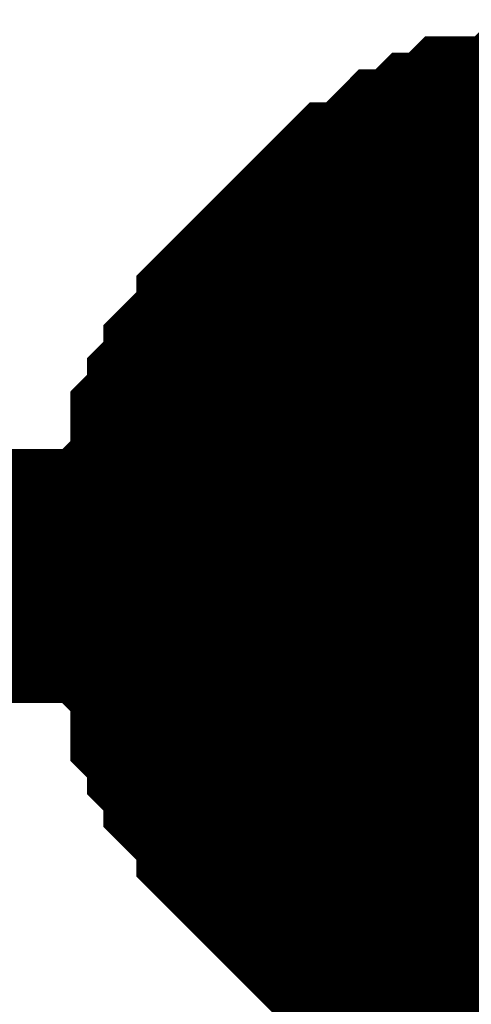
# Model space of a CAD drawing. Header units: inches. Extents: x 0 to 292, y 0 to 193.
# Tile 218 of 256: x 184.204 to 184.737, y 155.95 to 157.112. Entities that reach past the tile are written whole.
import ezdxf

# ---------------------------------------------------------------- set-up
doc = ezdxf.new("R2010")
doc.units = ezdxf.units.IN
doc.layers.add('Sheet', color=255, linetype='Continuous')

msp = doc.modelspace()

# ---------------------------------------------------------------- linework, layer by layer
at = {"layer": 'Sheet'}
for points in [[(184.394, 156.4552, 0.2997, 0.2997, 0), (184.394, 156.4747, 0.2997, 0.2997, 0), (184.394, 156.5137, 0.2997, 0.2997, 0), (184.394, 156.5331, 0.2997, 0.2997, 0), (184.4135, 156.5526, 0.2997, 0.2997, 0), (184.4135, 156.5721, 0.2997, 0.2997, 0), (184.4135, 156.6111, 0.2997, 0.2997, 0), (184.4329, 156.6306, 0.2997, 0.2997, 0), (184.4329, 156.6501, 0.2997, 0.2997, 0), (184.4524, 156.6696, 0.2997, 0.2997, 0), (184.4524, 156.6891, 0.2997, 0.2997, 0), (184.4719, 156.7086, 0.2997, 0.2997, 0), (184.4914, 156.7281, 0.2997, 0.2997, 0), (184.4914, 156.7475, 0.2997, 0.2997, 0), (184.5109, 156.767, 0.2997, 0.2997, 0), (184.5304, 156.7865, 0.2997, 0.2997, 0), (184.5498, 156.806, 0.2997, 0.2997, 0), (184.5693, 156.8255, 0.2997, 0.2997, 0), (184.5888, 156.845, 0.2997, 0.2997, 0), (184.6083, 156.8645, 0.2997, 0.2997, 0), (184.6278, 156.8645, 0.2997, 0.2997, 0), (184.6473, 156.884, 0.2997, 0.2997, 0), (184.6667, 156.9035, 0.2997, 0.2997, 0), (184.6862, 156.9035, 0.2997, 0.2997, 0), (184.7057, 156.923, 0.2997, 0.2997, 0), (184.7252, 156.923, 0.2997, 0.2997, 0), (184.7447, 156.9425, 0.2997, 0.2997, 0), (184.7836, 156.9425, 0.2997, 0.2997, 0), (184.8031, 156.9425, 0.2997, 0.2997, 0), (184.8226, 156.9619, 0.2997, 0.2997, 0), (184.8421, 156.9619, 0.2997, 0.2997, 0), (184.8811, 156.9619, 0.2997, 0.2997, 0), (184.9005, 156.9619, 0.2997, 0.2997, 0)], [(184.394, 156.4552, 0.2997, 0.2997, 0), (184.394, 156.4747, 0.2997, 0.2997, 0), (184.394, 156.5137, 0.2997, 0.2997, 0), (184.394, 156.5331, 0.2997, 0.2997, 0), (184.4135, 156.5526, 0.2997, 0.2997, 0), (184.4135, 156.5721, 0.2997, 0.2997, 0), (184.4135, 156.6111, 0.2997, 0.2997, 0), (184.4329, 156.6306, 0.2997, 0.2997, 0), (184.4329, 156.6501, 0.2997, 0.2997, 0), (184.4524, 156.6696, 0.2997, 0.2997, 0), (184.4524, 156.6891, 0.2997, 0.2997, 0), (184.4719, 156.7086, 0.2997, 0.2997, 0), (184.4914, 156.7281, 0.2997, 0.2997, 0), (184.4914, 156.7475, 0.2997, 0.2997, 0), (184.5109, 156.767, 0.2997, 0.2997, 0), (184.5304, 156.7865, 0.2997, 0.2997, 0), (184.5498, 156.806, 0.2997, 0.2997, 0), (184.5693, 156.8255, 0.2997, 0.2997, 0), (184.5888, 156.845, 0.2997, 0.2997, 0), (184.6083, 156.8645, 0.2997, 0.2997, 0), (184.6278, 156.8645, 0.2997, 0.2997, 0), (184.6473, 156.884, 0.2997, 0.2997, 0), (184.6667, 156.9035, 0.2997, 0.2997, 0), (184.6862, 156.9035, 0.2997, 0.2997, 0), (184.7057, 156.923, 0.2997, 0.2997, 0), (184.7252, 156.923, 0.2997, 0.2997, 0), (184.7447, 156.9425, 0.2997, 0.2997, 0), (184.7836, 156.9425, 0.2997, 0.2997, 0), (184.8031, 156.9425, 0.2997, 0.2997, 0), (184.8226, 156.9619, 0.2997, 0.2997, 0), (184.8421, 156.9619, 0.2997, 0.2997, 0), (184.8811, 156.9619, 0.2997, 0.2997, 0), (184.9005, 156.9619, 0.2997, 0.2997, 0)], [(184.394, 156.4552, 0.2997, 0.2997, 0), (184.394, 156.4747, 0.2997, 0.2997, 0), (184.394, 156.5137, 0.2997, 0.2997, 0), (184.394, 156.5331, 0.2997, 0.2997, 0), (184.4135, 156.5526, 0.2997, 0.2997, 0), (184.4135, 156.5721, 0.2997, 0.2997, 0), (184.4135, 156.6111, 0.2997, 0.2997, 0), (184.4329, 156.6306, 0.2997, 0.2997, 0), (184.4329, 156.6501, 0.2997, 0.2997, 0), (184.4524, 156.6696, 0.2997, 0.2997, 0), (184.4524, 156.6891, 0.2997, 0.2997, 0), (184.4719, 156.7086, 0.2997, 0.2997, 0), (184.4914, 156.7281, 0.2997, 0.2997, 0), (184.4914, 156.7475, 0.2997, 0.2997, 0), (184.5109, 156.767, 0.2997, 0.2997, 0), (184.5304, 156.7865, 0.2997, 0.2997, 0), (184.5498, 156.806, 0.2997, 0.2997, 0), (184.5693, 156.8255, 0.2997, 0.2997, 0), (184.5888, 156.845, 0.2997, 0.2997, 0), (184.6083, 156.8645, 0.2997, 0.2997, 0), (184.6278, 156.8645, 0.2997, 0.2997, 0), (184.6473, 156.884, 0.2997, 0.2997, 0), (184.6667, 156.9035, 0.2997, 0.2997, 0), (184.6862, 156.9035, 0.2997, 0.2997, 0), (184.7057, 156.923, 0.2997, 0.2997, 0), (184.7252, 156.923, 0.2997, 0.2997, 0), (184.7447, 156.9425, 0.2997, 0.2997, 0), (184.7836, 156.9425, 0.2997, 0.2997, 0), (184.8031, 156.9425, 0.2997, 0.2997, 0), (184.8226, 156.9619, 0.2997, 0.2997, 0), (184.8421, 156.9619, 0.2997, 0.2997, 0), (184.8811, 156.9619, 0.2997, 0.2997, 0), (184.9005, 156.9619, 0.2997, 0.2997, 0)], [(184.394, 156.4552, 0.2997, 0.2997, 0), (184.394, 156.4747, 0.2997, 0.2997, 0), (184.394, 156.5137, 0.2997, 0.2997, 0), (184.394, 156.5331, 0.2997, 0.2997, 0), (184.4135, 156.5526, 0.2997, 0.2997, 0), (184.4135, 156.5721, 0.2997, 0.2997, 0), (184.4135, 156.6111, 0.2997, 0.2997, 0), (184.4329, 156.6306, 0.2997, 0.2997, 0), (184.4329, 156.6501, 0.2997, 0.2997, 0), (184.4524, 156.6696, 0.2997, 0.2997, 0), (184.4524, 156.6891, 0.2997, 0.2997, 0), (184.4719, 156.7086, 0.2997, 0.2997, 0), (184.4914, 156.7281, 0.2997, 0.2997, 0), (184.4914, 156.7475, 0.2997, 0.2997, 0), (184.5109, 156.767, 0.2997, 0.2997, 0), (184.5304, 156.7865, 0.2997, 0.2997, 0), (184.5498, 156.806, 0.2997, 0.2997, 0), (184.5693, 156.8255, 0.2997, 0.2997, 0), (184.5888, 156.845, 0.2997, 0.2997, 0), (184.6083, 156.8645, 0.2997, 0.2997, 0), (184.6278, 156.8645, 0.2997, 0.2997, 0), (184.6473, 156.884, 0.2997, 0.2997, 0), (184.6667, 156.9035, 0.2997, 0.2997, 0), (184.6862, 156.9035, 0.2997, 0.2997, 0), (184.7057, 156.923, 0.2997, 0.2997, 0), (184.7252, 156.923, 0.2997, 0.2997, 0), (184.7447, 156.9425, 0.2997, 0.2997, 0), (184.7836, 156.9425, 0.2997, 0.2997, 0), (184.8031, 156.9425, 0.2997, 0.2997, 0), (184.8226, 156.9619, 0.2997, 0.2997, 0), (184.8421, 156.9619, 0.2997, 0.2997, 0), (184.8811, 156.9619, 0.2997, 0.2997, 0), (184.9005, 156.9619, 0.2997, 0.2997, 0)], [(184.394, 156.4552, 0.2997, 0.2997, 0), (184.394, 156.4747, 0.2997, 0.2997, 0), (184.394, 156.5137, 0.2997, 0.2997, 0), (184.394, 156.5331, 0.2997, 0.2997, 0), (184.4135, 156.5526, 0.2997, 0.2997, 0), (184.4135, 156.5721, 0.2997, 0.2997, 0), (184.4135, 156.6111, 0.2997, 0.2997, 0), (184.4329, 156.6306, 0.2997, 0.2997, 0), (184.4329, 156.6501, 0.2997, 0.2997, 0), (184.4524, 156.6696, 0.2997, 0.2997, 0), (184.4524, 156.6891, 0.2997, 0.2997, 0), (184.4719, 156.7086, 0.2997, 0.2997, 0), (184.4914, 156.7281, 0.2997, 0.2997, 0), (184.4914, 156.7475, 0.2997, 0.2997, 0), (184.5109, 156.767, 0.2997, 0.2997, 0), (184.5304, 156.7865, 0.2997, 0.2997, 0), (184.5498, 156.806, 0.2997, 0.2997, 0), (184.5693, 156.8255, 0.2997, 0.2997, 0), (184.5888, 156.845, 0.2997, 0.2997, 0), (184.6083, 156.8645, 0.2997, 0.2997, 0), (184.6278, 156.8645, 0.2997, 0.2997, 0), (184.6473, 156.884, 0.2997, 0.2997, 0), (184.6667, 156.9035, 0.2997, 0.2997, 0), (184.6862, 156.9035, 0.2997, 0.2997, 0), (184.7057, 156.923, 0.2997, 0.2997, 0), (184.7252, 156.923, 0.2997, 0.2997, 0), (184.7447, 156.9425, 0.2997, 0.2997, 0), (184.7836, 156.9425, 0.2997, 0.2997, 0), (184.8031, 156.9425, 0.2997, 0.2997, 0), (184.8226, 156.9619, 0.2997, 0.2997, 0), (184.8421, 156.9619, 0.2997, 0.2997, 0), (184.8811, 156.9619, 0.2997, 0.2997, 0), (184.9005, 156.9619, 0.2997, 0.2997, 0)], [(184.394, 156.4552, 0.2997, 0.2997, 0), (184.394, 156.4747, 0.2997, 0.2997, 0), (184.394, 156.5137, 0.2997, 0.2997, 0), (184.394, 156.5331, 0.2997, 0.2997, 0), (184.4135, 156.5526, 0.2997, 0.2997, 0), (184.4135, 156.5721, 0.2997, 0.2997, 0), (184.4135, 156.6111, 0.2997, 0.2997, 0), (184.4329, 156.6306, 0.2997, 0.2997, 0), (184.4329, 156.6501, 0.2997, 0.2997, 0), (184.4524, 156.6696, 0.2997, 0.2997, 0), (184.4524, 156.6891, 0.2997, 0.2997, 0), (184.4719, 156.7086, 0.2997, 0.2997, 0), (184.4914, 156.7281, 0.2997, 0.2997, 0), (184.4914, 156.7475, 0.2997, 0.2997, 0), (184.5109, 156.767, 0.2997, 0.2997, 0), (184.5304, 156.7865, 0.2997, 0.2997, 0), (184.5498, 156.806, 0.2997, 0.2997, 0), (184.5693, 156.8255, 0.2997, 0.2997, 0), (184.5888, 156.845, 0.2997, 0.2997, 0), (184.6083, 156.8645, 0.2997, 0.2997, 0), (184.6278, 156.8645, 0.2997, 0.2997, 0), (184.6473, 156.884, 0.2997, 0.2997, 0), (184.6667, 156.9035, 0.2997, 0.2997, 0), (184.6862, 156.9035, 0.2997, 0.2997, 0), (184.7057, 156.923, 0.2997, 0.2997, 0), (184.7252, 156.923, 0.2997, 0.2997, 0), (184.7447, 156.9425, 0.2997, 0.2997, 0), (184.7836, 156.9425, 0.2997, 0.2997, 0), (184.8031, 156.9425, 0.2997, 0.2997, 0), (184.8226, 156.9619, 0.2997, 0.2997, 0), (184.8421, 156.9619, 0.2997, 0.2997, 0), (184.8811, 156.9619, 0.2997, 0.2997, 0), (184.9005, 156.9619, 0.2997, 0.2997, 0)], [(184.394, 156.4552, 0.0991, 0.0991, 0), (184.394, 156.4747, 0.0991, 0.0991, 0), (184.394, 156.5137, 0.0991, 0.0991, 0), (184.394, 156.5331, 0.0991, 0.0991, 0), (184.4135, 156.5526, 0.0991, 0.0991, 0), (184.4135, 156.5721, 0.0991, 0.0991, 0), (184.4135, 156.6111, 0.0991, 0.0991, 0), (184.4329, 156.6306, 0.0991, 0.0991, 0), (184.4329, 156.6501, 0.0991, 0.0991, 0), (184.4524, 156.6696, 0.0991, 0.0991, 0), (184.4524, 156.6891, 0.0991, 0.0991, 0), (184.4719, 156.7086, 0.0991, 0.0991, 0), (184.4914, 156.7281, 0.0991, 0.0991, 0), (184.4914, 156.7475, 0.0991, 0.0991, 0), (184.5109, 156.767, 0.0991, 0.0991, 0), (184.5304, 156.7865, 0.0991, 0.0991, 0), (184.5498, 156.806, 0.0991, 0.0991, 0), (184.5693, 156.8255, 0.0991, 0.0991, 0), (184.5888, 156.845, 0.0991, 0.0991, 0), (184.6083, 156.8645, 0.0991, 0.0991, 0), (184.6278, 156.8645, 0.0991, 0.0991, 0), (184.6473, 156.884, 0.0991, 0.0991, 0), (184.6667, 156.9035, 0.0991, 0.0991, 0), (184.6862, 156.9035, 0.0991, 0.0991, 0), (184.7057, 156.923, 0.0991, 0.0991, 0), (184.7252, 156.923, 0.0991, 0.0991, 0), (184.7447, 156.9425, 0.0991, 0.0991, 0), (184.7836, 156.9425, 0.0991, 0.0991, 0), (184.8031, 156.9425, 0.0991, 0.0991, 0)], [(184.394, 156.4552, 0.0991, 0.0991, 0), (184.394, 156.4747, 0.0991, 0.0991, 0), (184.394, 156.5137, 0.0991, 0.0991, 0), (184.394, 156.5331, 0.0991, 0.0991, 0), (184.4135, 156.5526, 0.0991, 0.0991, 0), (184.4135, 156.5721, 0.0991, 0.0991, 0), (184.4135, 156.6111, 0.0991, 0.0991, 0), (184.4329, 156.6306, 0.0991, 0.0991, 0), (184.4329, 156.6501, 0.0991, 0.0991, 0), (184.4524, 156.6696, 0.0991, 0.0991, 0), (184.4524, 156.6891, 0.0991, 0.0991, 0), (184.4719, 156.7086, 0.0991, 0.0991, 0), (184.4914, 156.7281, 0.0991, 0.0991, 0), (184.4914, 156.7475, 0.0991, 0.0991, 0), (184.5109, 156.767, 0.0991, 0.0991, 0), (184.5304, 156.7865, 0.0991, 0.0991, 0), (184.5498, 156.806, 0.0991, 0.0991, 0), (184.5693, 156.8255, 0.0991, 0.0991, 0), (184.5888, 156.845, 0.0991, 0.0991, 0), (184.6083, 156.8645, 0.0991, 0.0991, 0), (184.6278, 156.8645, 0.0991, 0.0991, 0), (184.6473, 156.884, 0.0991, 0.0991, 0), (184.6667, 156.9035, 0.0991, 0.0991, 0), (184.6862, 156.9035, 0.0991, 0.0991, 0), (184.7057, 156.923, 0.0991, 0.0991, 0), (184.7252, 156.923, 0.0991, 0.0991, 0), (184.7447, 156.9425, 0.0991, 0.0991, 0), (184.7836, 156.9425, 0.0991, 0.0991, 0), (184.8031, 156.9425, 0.0991, 0.0991, 0)], [(184.394, 156.4552, 0.0991, 0.0991, 0), (184.394, 156.4747, 0.0991, 0.0991, 0), (184.394, 156.5137, 0.0991, 0.0991, 0), (184.394, 156.5331, 0.0991, 0.0991, 0), (184.4135, 156.5526, 0.0991, 0.0991, 0), (184.4135, 156.5721, 0.0991, 0.0991, 0), (184.4135, 156.6111, 0.0991, 0.0991, 0), (184.4329, 156.6306, 0.0991, 0.0991, 0), (184.4329, 156.6501, 0.0991, 0.0991, 0), (184.4524, 156.6696, 0.0991, 0.0991, 0), (184.4524, 156.6891, 0.0991, 0.0991, 0), (184.4719, 156.7086, 0.0991, 0.0991, 0), (184.4914, 156.7281, 0.0991, 0.0991, 0), (184.4914, 156.7475, 0.0991, 0.0991, 0), (184.5109, 156.767, 0.0991, 0.0991, 0), (184.5304, 156.7865, 0.0991, 0.0991, 0), (184.5498, 156.806, 0.0991, 0.0991, 0), (184.5693, 156.8255, 0.0991, 0.0991, 0), (184.5888, 156.845, 0.0991, 0.0991, 0), (184.6083, 156.8645, 0.0991, 0.0991, 0), (184.6278, 156.8645, 0.0991, 0.0991, 0), (184.6473, 156.884, 0.0991, 0.0991, 0), (184.6667, 156.9035, 0.0991, 0.0991, 0), (184.6862, 156.9035, 0.0991, 0.0991, 0), (184.7057, 156.923, 0.0991, 0.0991, 0), (184.7252, 156.923, 0.0991, 0.0991, 0), (184.7447, 156.9425, 0.0991, 0.0991, 0), (184.7836, 156.9425, 0.0991, 0.0991, 0), (184.8031, 156.9425, 0.0991, 0.0991, 0)], [(184.394, 156.4552, 0.0991, 0.0991, 0), (184.394, 156.4747, 0.0991, 0.0991, 0), (184.394, 156.5137, 0.0991, 0.0991, 0), (184.394, 156.5331, 0.0991, 0.0991, 0), (184.4135, 156.5526, 0.0991, 0.0991, 0), (184.4135, 156.5721, 0.0991, 0.0991, 0), (184.4135, 156.6111, 0.0991, 0.0991, 0), (184.4329, 156.6306, 0.0991, 0.0991, 0), (184.4329, 156.6501, 0.0991, 0.0991, 0), (184.4524, 156.6696, 0.0991, 0.0991, 0), (184.4524, 156.6891, 0.0991, 0.0991, 0), (184.4719, 156.7086, 0.0991, 0.0991, 0), (184.4914, 156.7281, 0.0991, 0.0991, 0), (184.4914, 156.7475, 0.0991, 0.0991, 0), (184.5109, 156.767, 0.0991, 0.0991, 0), (184.5304, 156.7865, 0.0991, 0.0991, 0), (184.5498, 156.806, 0.0991, 0.0991, 0), (184.5693, 156.8255, 0.0991, 0.0991, 0), (184.5888, 156.845, 0.0991, 0.0991, 0), (184.6083, 156.8645, 0.0991, 0.0991, 0), (184.6278, 156.8645, 0.0991, 0.0991, 0), (184.6473, 156.884, 0.0991, 0.0991, 0), (184.6667, 156.9035, 0.0991, 0.0991, 0), (184.6862, 156.9035, 0.0991, 0.0991, 0), (184.7057, 156.923, 0.0991, 0.0991, 0), (184.7252, 156.923, 0.0991, 0.0991, 0), (184.7447, 156.9425, 0.0991, 0.0991, 0), (184.7836, 156.9425, 0.0991, 0.0991, 0), (184.8031, 156.9425, 0.0991, 0.0991, 0)], [(184.394, 156.4552, 0.0991, 0.0991, 0), (184.394, 156.4747, 0.0991, 0.0991, 0), (184.394, 156.5137, 0.0991, 0.0991, 0), (184.394, 156.5331, 0.0991, 0.0991, 0), (184.4135, 156.5526, 0.0991, 0.0991, 0), (184.4135, 156.5721, 0.0991, 0.0991, 0), (184.4135, 156.6111, 0.0991, 0.0991, 0), (184.4329, 156.6306, 0.0991, 0.0991, 0), (184.4329, 156.6501, 0.0991, 0.0991, 0), (184.4524, 156.6696, 0.0991, 0.0991, 0), (184.4524, 156.6891, 0.0991, 0.0991, 0), (184.4719, 156.7086, 0.0991, 0.0991, 0), (184.4914, 156.7281, 0.0991, 0.0991, 0), (184.4914, 156.7475, 0.0991, 0.0991, 0), (184.5109, 156.767, 0.0991, 0.0991, 0), (184.5304, 156.7865, 0.0991, 0.0991, 0), (184.5498, 156.806, 0.0991, 0.0991, 0), (184.5693, 156.8255, 0.0991, 0.0991, 0), (184.5888, 156.845, 0.0991, 0.0991, 0), (184.6083, 156.8645, 0.0991, 0.0991, 0), (184.6278, 156.8645, 0.0991, 0.0991, 0), (184.6473, 156.884, 0.0991, 0.0991, 0), (184.6667, 156.9035, 0.0991, 0.0991, 0), (184.6862, 156.9035, 0.0991, 0.0991, 0), (184.7057, 156.923, 0.0991, 0.0991, 0), (184.7252, 156.923, 0.0991, 0.0991, 0), (184.7447, 156.9425, 0.0991, 0.0991, 0), (184.7836, 156.9425, 0.0991, 0.0991, 0), (184.8031, 156.9425, 0.0991, 0.0991, 0)], [(184.394, 156.4552, 0.0991, 0.0991, 0), (184.394, 156.4747, 0.0991, 0.0991, 0), (184.394, 156.5137, 0.0991, 0.0991, 0), (184.394, 156.5331, 0.0991, 0.0991, 0), (184.4135, 156.5526, 0.0991, 0.0991, 0), (184.4135, 156.5721, 0.0991, 0.0991, 0), (184.4135, 156.6111, 0.0991, 0.0991, 0), (184.4329, 156.6306, 0.0991, 0.0991, 0), (184.4329, 156.6501, 0.0991, 0.0991, 0), (184.4524, 156.6696, 0.0991, 0.0991, 0), (184.4524, 156.6891, 0.0991, 0.0991, 0), (184.4719, 156.7086, 0.0991, 0.0991, 0), (184.4914, 156.7281, 0.0991, 0.0991, 0), (184.4914, 156.7475, 0.0991, 0.0991, 0), (184.5109, 156.767, 0.0991, 0.0991, 0), (184.5304, 156.7865, 0.0991, 0.0991, 0), (184.5498, 156.806, 0.0991, 0.0991, 0), (184.5693, 156.8255, 0.0991, 0.0991, 0), (184.5888, 156.845, 0.0991, 0.0991, 0), (184.6083, 156.8645, 0.0991, 0.0991, 0), (184.6278, 156.8645, 0.0991, 0.0991, 0), (184.6473, 156.884, 0.0991, 0.0991, 0), (184.6667, 156.9035, 0.0991, 0.0991, 0), (184.6862, 156.9035, 0.0991, 0.0991, 0), (184.7057, 156.923, 0.0991, 0.0991, 0), (184.7252, 156.923, 0.0991, 0.0991, 0), (184.7447, 156.9425, 0.0991, 0.0991, 0), (184.7836, 156.9425, 0.0991, 0.0991, 0), (184.8031, 156.9425, 0.0991, 0.0991, 0)], [(170.6969, 156.4552, 0.2997, 0.2997, 0), (184.9005, 156.4552, 0.2997, 0.2997, 0), (190.7457, 156.4552, 0.2997, 0.2997, 0), (190.7457, 156.5331, 0.2997, 0.2997, 0), (201.6566, 156.5331, 0.2997, 0.2997, 0), (201.6566, 156.4552, 0.2997, 0.2997, 0), (201.6566, 147.0605, 0.2997, 0.2997, 0)], [(184.9005, 155.9484, 0.2997, 0.2997, 0), (184.8811, 155.9484, 0.2997, 0.2997, 0), (184.8421, 155.9484, 0.2997, 0.2997, 0), (184.8226, 155.9484, 0.2997, 0.2997, 0), (184.8031, 155.9679, 0.2997, 0.2997, 0), (184.7836, 155.9679, 0.2997, 0.2997, 0), (184.7447, 155.9679, 0.2997, 0.2997, 0), (184.7252, 155.9874, 0.2997, 0.2997, 0), (184.7057, 155.9874, 0.2997, 0.2997, 0), (184.6862, 156.0069, 0.2997, 0.2997, 0), (184.6667, 156.0069, 0.2997, 0.2997, 0), (184.6473, 156.0264, 0.2997, 0.2997, 0), (184.6278, 156.0459, 0.2997, 0.2997, 0), (184.6083, 156.0459, 0.2997, 0.2997, 0), (184.5888, 156.0654, 0.2997, 0.2997, 0), (184.5693, 156.0848, 0.2997, 0.2997, 0), (184.5498, 156.1043, 0.2997, 0.2997, 0), (184.5304, 156.1238, 0.2997, 0.2997, 0), (184.5109, 156.1433, 0.2997, 0.2997, 0), (184.4914, 156.1628, 0.2997, 0.2997, 0), (184.4914, 156.1823, 0.2997, 0.2997, 0), (184.4719, 156.2018, 0.2997, 0.2997, 0), (184.4524, 156.2213, 0.2997, 0.2997, 0), (184.4524, 156.2408, 0.2997, 0.2997, 0), (184.4329, 156.2603, 0.2997, 0.2997, 0), (184.4329, 156.2798, 0.2997, 0.2997, 0), (184.4135, 156.2992, 0.2997, 0.2997, 0), (184.4135, 156.3382, 0.2997, 0.2997, 0), (184.4135, 156.3577, 0.2997, 0.2997, 0), (184.394, 156.3772, 0.2997, 0.2997, 0), (184.394, 156.3967, 0.2997, 0.2997, 0), (184.394, 156.4357, 0.2997, 0.2997, 0), (184.394, 156.4552, 0.2997, 0.2997, 0)], [(184.394, 156.4552, 0.2997, 0.2997, 0), (184.394, 156.4552, 0.2997, 0.2997, 0)], [(184.9005, 155.9484, 0.2997, 0.2997, 0), (184.8811, 155.9484, 0.2997, 0.2997, 0), (184.8421, 155.9484, 0.2997, 0.2997, 0), (184.8226, 155.9484, 0.2997, 0.2997, 0), (184.8031, 155.9679, 0.2997, 0.2997, 0), (184.7836, 155.9679, 0.2997, 0.2997, 0), (184.7447, 155.9679, 0.2997, 0.2997, 0), (184.7252, 155.9874, 0.2997, 0.2997, 0), (184.7057, 155.9874, 0.2997, 0.2997, 0), (184.6862, 156.0069, 0.2997, 0.2997, 0), (184.6667, 156.0069, 0.2997, 0.2997, 0), (184.6473, 156.0264, 0.2997, 0.2997, 0), (184.6278, 156.0459, 0.2997, 0.2997, 0), (184.6083, 156.0459, 0.2997, 0.2997, 0), (184.5888, 156.0654, 0.2997, 0.2997, 0), (184.5693, 156.0848, 0.2997, 0.2997, 0), (184.5498, 156.1043, 0.2997, 0.2997, 0), (184.5304, 156.1238, 0.2997, 0.2997, 0), (184.5109, 156.1433, 0.2997, 0.2997, 0), (184.4914, 156.1628, 0.2997, 0.2997, 0), (184.4914, 156.1823, 0.2997, 0.2997, 0), (184.4719, 156.2018, 0.2997, 0.2997, 0), (184.4524, 156.2213, 0.2997, 0.2997, 0), (184.4524, 156.2408, 0.2997, 0.2997, 0), (184.4329, 156.2603, 0.2997, 0.2997, 0), (184.4329, 156.2798, 0.2997, 0.2997, 0), (184.4135, 156.2992, 0.2997, 0.2997, 0), (184.4135, 156.3382, 0.2997, 0.2997, 0), (184.4135, 156.3577, 0.2997, 0.2997, 0), (184.394, 156.3772, 0.2997, 0.2997, 0), (184.394, 156.3967, 0.2997, 0.2997, 0), (184.394, 156.4357, 0.2997, 0.2997, 0), (184.394, 156.4552, 0.2997, 0.2997, 0)], [(184.394, 156.4552, 0.2997, 0.2997, 0), (184.394, 156.4552, 0.2997, 0.2997, 0)], [(184.9005, 155.9484, 0.2997, 0.2997, 0), (184.8811, 155.9484, 0.2997, 0.2997, 0), (184.8421, 155.9484, 0.2997, 0.2997, 0), (184.8226, 155.9484, 0.2997, 0.2997, 0), (184.8031, 155.9679, 0.2997, 0.2997, 0), (184.7836, 155.9679, 0.2997, 0.2997, 0), (184.7447, 155.9679, 0.2997, 0.2997, 0), (184.7252, 155.9874, 0.2997, 0.2997, 0), (184.7057, 155.9874, 0.2997, 0.2997, 0), (184.6862, 156.0069, 0.2997, 0.2997, 0), (184.6667, 156.0069, 0.2997, 0.2997, 0), (184.6473, 156.0264, 0.2997, 0.2997, 0), (184.6278, 156.0459, 0.2997, 0.2997, 0), (184.6083, 156.0459, 0.2997, 0.2997, 0), (184.5888, 156.0654, 0.2997, 0.2997, 0), (184.5693, 156.0848, 0.2997, 0.2997, 0), (184.5498, 156.1043, 0.2997, 0.2997, 0), (184.5304, 156.1238, 0.2997, 0.2997, 0), (184.5109, 156.1433, 0.2997, 0.2997, 0), (184.4914, 156.1628, 0.2997, 0.2997, 0), (184.4914, 156.1823, 0.2997, 0.2997, 0), (184.4719, 156.2018, 0.2997, 0.2997, 0), (184.4524, 156.2213, 0.2997, 0.2997, 0), (184.4524, 156.2408, 0.2997, 0.2997, 0), (184.4329, 156.2603, 0.2997, 0.2997, 0), (184.4329, 156.2798, 0.2997, 0.2997, 0), (184.4135, 156.2992, 0.2997, 0.2997, 0), (184.4135, 156.3382, 0.2997, 0.2997, 0), (184.4135, 156.3577, 0.2997, 0.2997, 0), (184.394, 156.3772, 0.2997, 0.2997, 0), (184.394, 156.3967, 0.2997, 0.2997, 0), (184.394, 156.4357, 0.2997, 0.2997, 0), (184.394, 156.4552, 0.2997, 0.2997, 0)], [(184.394, 156.4552, 0.2997, 0.2997, 0), (184.394, 156.4552, 0.2997, 0.2997, 0)], [(184.9005, 155.9484, 0.2997, 0.2997, 0), (184.8811, 155.9484, 0.2997, 0.2997, 0), (184.8421, 155.9484, 0.2997, 0.2997, 0), (184.8226, 155.9484, 0.2997, 0.2997, 0), (184.8031, 155.9679, 0.2997, 0.2997, 0), (184.7836, 155.9679, 0.2997, 0.2997, 0), (184.7447, 155.9679, 0.2997, 0.2997, 0), (184.7252, 155.9874, 0.2997, 0.2997, 0), (184.7057, 155.9874, 0.2997, 0.2997, 0), (184.6862, 156.0069, 0.2997, 0.2997, 0), (184.6667, 156.0069, 0.2997, 0.2997, 0), (184.6473, 156.0264, 0.2997, 0.2997, 0), (184.6278, 156.0459, 0.2997, 0.2997, 0), (184.6083, 156.0459, 0.2997, 0.2997, 0), (184.5888, 156.0654, 0.2997, 0.2997, 0), (184.5693, 156.0848, 0.2997, 0.2997, 0), (184.5498, 156.1043, 0.2997, 0.2997, 0), (184.5304, 156.1238, 0.2997, 0.2997, 0), (184.5109, 156.1433, 0.2997, 0.2997, 0), (184.4914, 156.1628, 0.2997, 0.2997, 0), (184.4914, 156.1823, 0.2997, 0.2997, 0), (184.4719, 156.2018, 0.2997, 0.2997, 0), (184.4524, 156.2213, 0.2997, 0.2997, 0), (184.4524, 156.2408, 0.2997, 0.2997, 0), (184.4329, 156.2603, 0.2997, 0.2997, 0), (184.4329, 156.2798, 0.2997, 0.2997, 0), (184.4135, 156.2992, 0.2997, 0.2997, 0), (184.4135, 156.3382, 0.2997, 0.2997, 0), (184.4135, 156.3577, 0.2997, 0.2997, 0), (184.394, 156.3772, 0.2997, 0.2997, 0), (184.394, 156.3967, 0.2997, 0.2997, 0), (184.394, 156.4357, 0.2997, 0.2997, 0), (184.394, 156.4552, 0.2997, 0.2997, 0)], [(184.394, 156.4552, 0.2997, 0.2997, 0), (184.394, 156.4552, 0.2997, 0.2997, 0)], [(184.9005, 155.9484, 0.2997, 0.2997, 0), (184.8811, 155.9484, 0.2997, 0.2997, 0), (184.8421, 155.9484, 0.2997, 0.2997, 0), (184.8226, 155.9484, 0.2997, 0.2997, 0), (184.8031, 155.9679, 0.2997, 0.2997, 0), (184.7836, 155.9679, 0.2997, 0.2997, 0), (184.7447, 155.9679, 0.2997, 0.2997, 0), (184.7252, 155.9874, 0.2997, 0.2997, 0), (184.7057, 155.9874, 0.2997, 0.2997, 0), (184.6862, 156.0069, 0.2997, 0.2997, 0), (184.6667, 156.0069, 0.2997, 0.2997, 0), (184.6473, 156.0264, 0.2997, 0.2997, 0), (184.6278, 156.0459, 0.2997, 0.2997, 0), (184.6083, 156.0459, 0.2997, 0.2997, 0), (184.5888, 156.0654, 0.2997, 0.2997, 0), (184.5693, 156.0848, 0.2997, 0.2997, 0), (184.5498, 156.1043, 0.2997, 0.2997, 0), (184.5304, 156.1238, 0.2997, 0.2997, 0), (184.5109, 156.1433, 0.2997, 0.2997, 0), (184.4914, 156.1628, 0.2997, 0.2997, 0), (184.4914, 156.1823, 0.2997, 0.2997, 0), (184.4719, 156.2018, 0.2997, 0.2997, 0), (184.4524, 156.2213, 0.2997, 0.2997, 0), (184.4524, 156.2408, 0.2997, 0.2997, 0), (184.4329, 156.2603, 0.2997, 0.2997, 0), (184.4329, 156.2798, 0.2997, 0.2997, 0), (184.4135, 156.2992, 0.2997, 0.2997, 0), (184.4135, 156.3382, 0.2997, 0.2997, 0), (184.4135, 156.3577, 0.2997, 0.2997, 0), (184.394, 156.3772, 0.2997, 0.2997, 0), (184.394, 156.3967, 0.2997, 0.2997, 0), (184.394, 156.4357, 0.2997, 0.2997, 0), (184.394, 156.4552, 0.2997, 0.2997, 0)], [(184.394, 156.4552, 0.2997, 0.2997, 0), (184.394, 156.4552, 0.2997, 0.2997, 0)], [(184.9005, 155.9484, 0.2997, 0.2997, 0), (184.8811, 155.9484, 0.2997, 0.2997, 0), (184.8421, 155.9484, 0.2997, 0.2997, 0), (184.8226, 155.9484, 0.2997, 0.2997, 0), (184.8031, 155.9679, 0.2997, 0.2997, 0), (184.7836, 155.9679, 0.2997, 0.2997, 0), (184.7447, 155.9679, 0.2997, 0.2997, 0), (184.7252, 155.9874, 0.2997, 0.2997, 0), (184.7057, 155.9874, 0.2997, 0.2997, 0), (184.6862, 156.0069, 0.2997, 0.2997, 0), (184.6667, 156.0069, 0.2997, 0.2997, 0), (184.6473, 156.0264, 0.2997, 0.2997, 0), (184.6278, 156.0459, 0.2997, 0.2997, 0), (184.6083, 156.0459, 0.2997, 0.2997, 0), (184.5888, 156.0654, 0.2997, 0.2997, 0), (184.5693, 156.0848, 0.2997, 0.2997, 0), (184.5498, 156.1043, 0.2997, 0.2997, 0), (184.5304, 156.1238, 0.2997, 0.2997, 0), (184.5109, 156.1433, 0.2997, 0.2997, 0), (184.4914, 156.1628, 0.2997, 0.2997, 0), (184.4914, 156.1823, 0.2997, 0.2997, 0), (184.4719, 156.2018, 0.2997, 0.2997, 0), (184.4524, 156.2213, 0.2997, 0.2997, 0), (184.4524, 156.2408, 0.2997, 0.2997, 0), (184.4329, 156.2603, 0.2997, 0.2997, 0), (184.4329, 156.2798, 0.2997, 0.2997, 0), (184.4135, 156.2992, 0.2997, 0.2997, 0), (184.4135, 156.3382, 0.2997, 0.2997, 0), (184.4135, 156.3577, 0.2997, 0.2997, 0), (184.394, 156.3772, 0.2997, 0.2997, 0), (184.394, 156.3967, 0.2997, 0.2997, 0), (184.394, 156.4357, 0.2997, 0.2997, 0), (184.394, 156.4552, 0.2997, 0.2997, 0)], [(184.394, 156.4552, 0.2997, 0.2997, 0), (184.394, 156.4552, 0.2997, 0.2997, 0)], [(184.8031, 155.9679, 0.0991, 0.0991, 0), (184.7836, 155.9679, 0.0991, 0.0991, 0), (184.7447, 155.9679, 0.0991, 0.0991, 0), (184.7252, 155.9874, 0.0991, 0.0991, 0), (184.7057, 155.9874, 0.0991, 0.0991, 0), (184.6862, 156.0069, 0.0991, 0.0991, 0), (184.6667, 156.0069, 0.0991, 0.0991, 0), (184.6473, 156.0264, 0.0991, 0.0991, 0), (184.6278, 156.0459, 0.0991, 0.0991, 0), (184.6083, 156.0459, 0.0991, 0.0991, 0), (184.5888, 156.0654, 0.0991, 0.0991, 0), (184.5693, 156.0848, 0.0991, 0.0991, 0), (184.5498, 156.1043, 0.0991, 0.0991, 0), (184.5304, 156.1238, 0.0991, 0.0991, 0), (184.5109, 156.1433, 0.0991, 0.0991, 0), (184.4914, 156.1628, 0.0991, 0.0991, 0), (184.4914, 156.1823, 0.0991, 0.0991, 0), (184.4719, 156.2018, 0.0991, 0.0991, 0), (184.4524, 156.2213, 0.0991, 0.0991, 0), (184.4524, 156.2408, 0.0991, 0.0991, 0), (184.4329, 156.2603, 0.0991, 0.0991, 0), (184.4329, 156.2798, 0.0991, 0.0991, 0), (184.4135, 156.2992, 0.0991, 0.0991, 0), (184.4135, 156.3382, 0.0991, 0.0991, 0), (184.4135, 156.3577, 0.0991, 0.0991, 0), (184.394, 156.3772, 0.0991, 0.0991, 0), (184.394, 156.3967, 0.0991, 0.0991, 0), (184.394, 156.4357, 0.0991, 0.0991, 0), (184.394, 156.4552, 0.0991, 0.0991, 0)], [(184.394, 156.4552, 0.0991, 0.0991, 0), (184.394, 156.4552, 0.0991, 0.0991, 0)], [(184.8031, 155.9679, 0.0991, 0.0991, 0), (184.7836, 155.9679, 0.0991, 0.0991, 0), (184.7447, 155.9679, 0.0991, 0.0991, 0), (184.7252, 155.9874, 0.0991, 0.0991, 0), (184.7057, 155.9874, 0.0991, 0.0991, 0), (184.6862, 156.0069, 0.0991, 0.0991, 0), (184.6667, 156.0069, 0.0991, 0.0991, 0), (184.6473, 156.0264, 0.0991, 0.0991, 0), (184.6278, 156.0459, 0.0991, 0.0991, 0), (184.6083, 156.0459, 0.0991, 0.0991, 0), (184.5888, 156.0654, 0.0991, 0.0991, 0), (184.5693, 156.0848, 0.0991, 0.0991, 0), (184.5498, 156.1043, 0.0991, 0.0991, 0), (184.5304, 156.1238, 0.0991, 0.0991, 0), (184.5109, 156.1433, 0.0991, 0.0991, 0), (184.4914, 156.1628, 0.0991, 0.0991, 0), (184.4914, 156.1823, 0.0991, 0.0991, 0), (184.4719, 156.2018, 0.0991, 0.0991, 0), (184.4524, 156.2213, 0.0991, 0.0991, 0), (184.4524, 156.2408, 0.0991, 0.0991, 0), (184.4329, 156.2603, 0.0991, 0.0991, 0), (184.4329, 156.2798, 0.0991, 0.0991, 0), (184.4135, 156.2992, 0.0991, 0.0991, 0), (184.4135, 156.3382, 0.0991, 0.0991, 0), (184.4135, 156.3577, 0.0991, 0.0991, 0), (184.394, 156.3772, 0.0991, 0.0991, 0), (184.394, 156.3967, 0.0991, 0.0991, 0), (184.394, 156.4357, 0.0991, 0.0991, 0), (184.394, 156.4552, 0.0991, 0.0991, 0)], [(184.394, 156.4552, 0.0991, 0.0991, 0), (184.394, 156.4552, 0.0991, 0.0991, 0)], [(184.8031, 155.9679, 0.0991, 0.0991, 0), (184.7836, 155.9679, 0.0991, 0.0991, 0), (184.7447, 155.9679, 0.0991, 0.0991, 0), (184.7252, 155.9874, 0.0991, 0.0991, 0), (184.7057, 155.9874, 0.0991, 0.0991, 0), (184.6862, 156.0069, 0.0991, 0.0991, 0), (184.6667, 156.0069, 0.0991, 0.0991, 0), (184.6473, 156.0264, 0.0991, 0.0991, 0), (184.6278, 156.0459, 0.0991, 0.0991, 0), (184.6083, 156.0459, 0.0991, 0.0991, 0), (184.5888, 156.0654, 0.0991, 0.0991, 0), (184.5693, 156.0848, 0.0991, 0.0991, 0), (184.5498, 156.1043, 0.0991, 0.0991, 0), (184.5304, 156.1238, 0.0991, 0.0991, 0), (184.5109, 156.1433, 0.0991, 0.0991, 0), (184.4914, 156.1628, 0.0991, 0.0991, 0), (184.4914, 156.1823, 0.0991, 0.0991, 0), (184.4719, 156.2018, 0.0991, 0.0991, 0), (184.4524, 156.2213, 0.0991, 0.0991, 0), (184.4524, 156.2408, 0.0991, 0.0991, 0), (184.4329, 156.2603, 0.0991, 0.0991, 0), (184.4329, 156.2798, 0.0991, 0.0991, 0), (184.4135, 156.2992, 0.0991, 0.0991, 0), (184.4135, 156.3382, 0.0991, 0.0991, 0), (184.4135, 156.3577, 0.0991, 0.0991, 0), (184.394, 156.3772, 0.0991, 0.0991, 0), (184.394, 156.3967, 0.0991, 0.0991, 0), (184.394, 156.4357, 0.0991, 0.0991, 0), (184.394, 156.4552, 0.0991, 0.0991, 0)], [(184.394, 156.4552, 0.0991, 0.0991, 0), (184.394, 156.4552, 0.0991, 0.0991, 0)], [(184.8031, 155.9679, 0.0991, 0.0991, 0), (184.7836, 155.9679, 0.0991, 0.0991, 0), (184.7447, 155.9679, 0.0991, 0.0991, 0), (184.7252, 155.9874, 0.0991, 0.0991, 0), (184.7057, 155.9874, 0.0991, 0.0991, 0), (184.6862, 156.0069, 0.0991, 0.0991, 0), (184.6667, 156.0069, 0.0991, 0.0991, 0), (184.6473, 156.0264, 0.0991, 0.0991, 0), (184.6278, 156.0459, 0.0991, 0.0991, 0), (184.6083, 156.0459, 0.0991, 0.0991, 0), (184.5888, 156.0654, 0.0991, 0.0991, 0), (184.5693, 156.0848, 0.0991, 0.0991, 0), (184.5498, 156.1043, 0.0991, 0.0991, 0), (184.5304, 156.1238, 0.0991, 0.0991, 0), (184.5109, 156.1433, 0.0991, 0.0991, 0), (184.4914, 156.1628, 0.0991, 0.0991, 0), (184.4914, 156.1823, 0.0991, 0.0991, 0), (184.4719, 156.2018, 0.0991, 0.0991, 0), (184.4524, 156.2213, 0.0991, 0.0991, 0), (184.4524, 156.2408, 0.0991, 0.0991, 0), (184.4329, 156.2603, 0.0991, 0.0991, 0), (184.4329, 156.2798, 0.0991, 0.0991, 0), (184.4135, 156.2992, 0.0991, 0.0991, 0), (184.4135, 156.3382, 0.0991, 0.0991, 0), (184.4135, 156.3577, 0.0991, 0.0991, 0), (184.394, 156.3772, 0.0991, 0.0991, 0), (184.394, 156.3967, 0.0991, 0.0991, 0), (184.394, 156.4357, 0.0991, 0.0991, 0), (184.394, 156.4552, 0.0991, 0.0991, 0)], [(184.394, 156.4552, 0.0991, 0.0991, 0), (184.394, 156.4552, 0.0991, 0.0991, 0)], [(184.8031, 155.9679, 0.0991, 0.0991, 0), (184.7836, 155.9679, 0.0991, 0.0991, 0), (184.7447, 155.9679, 0.0991, 0.0991, 0), (184.7252, 155.9874, 0.0991, 0.0991, 0), (184.7057, 155.9874, 0.0991, 0.0991, 0), (184.6862, 156.0069, 0.0991, 0.0991, 0), (184.6667, 156.0069, 0.0991, 0.0991, 0), (184.6473, 156.0264, 0.0991, 0.0991, 0), (184.6278, 156.0459, 0.0991, 0.0991, 0), (184.6083, 156.0459, 0.0991, 0.0991, 0), (184.5888, 156.0654, 0.0991, 0.0991, 0), (184.5693, 156.0848, 0.0991, 0.0991, 0), (184.5498, 156.1043, 0.0991, 0.0991, 0), (184.5304, 156.1238, 0.0991, 0.0991, 0), (184.5109, 156.1433, 0.0991, 0.0991, 0), (184.4914, 156.1628, 0.0991, 0.0991, 0), (184.4914, 156.1823, 0.0991, 0.0991, 0), (184.4719, 156.2018, 0.0991, 0.0991, 0), (184.4524, 156.2213, 0.0991, 0.0991, 0), (184.4524, 156.2408, 0.0991, 0.0991, 0), (184.4329, 156.2603, 0.0991, 0.0991, 0), (184.4329, 156.2798, 0.0991, 0.0991, 0), (184.4135, 156.2992, 0.0991, 0.0991, 0), (184.4135, 156.3382, 0.0991, 0.0991, 0), (184.4135, 156.3577, 0.0991, 0.0991, 0), (184.394, 156.3772, 0.0991, 0.0991, 0), (184.394, 156.3967, 0.0991, 0.0991, 0), (184.394, 156.4357, 0.0991, 0.0991, 0), (184.394, 156.4552, 0.0991, 0.0991, 0)], [(184.394, 156.4552, 0.0991, 0.0991, 0), (184.394, 156.4552, 0.0991, 0.0991, 0)], [(184.8031, 155.9679, 0.0991, 0.0991, 0), (184.7836, 155.9679, 0.0991, 0.0991, 0), (184.7447, 155.9679, 0.0991, 0.0991, 0), (184.7252, 155.9874, 0.0991, 0.0991, 0), (184.7057, 155.9874, 0.0991, 0.0991, 0), (184.6862, 156.0069, 0.0991, 0.0991, 0), (184.6667, 156.0069, 0.0991, 0.0991, 0), (184.6473, 156.0264, 0.0991, 0.0991, 0), (184.6278, 156.0459, 0.0991, 0.0991, 0), (184.6083, 156.0459, 0.0991, 0.0991, 0), (184.5888, 156.0654, 0.0991, 0.0991, 0), (184.5693, 156.0848, 0.0991, 0.0991, 0), (184.5498, 156.1043, 0.0991, 0.0991, 0), (184.5304, 156.1238, 0.0991, 0.0991, 0), (184.5109, 156.1433, 0.0991, 0.0991, 0), (184.4914, 156.1628, 0.0991, 0.0991, 0), (184.4914, 156.1823, 0.0991, 0.0991, 0), (184.4719, 156.2018, 0.0991, 0.0991, 0), (184.4524, 156.2213, 0.0991, 0.0991, 0), (184.4524, 156.2408, 0.0991, 0.0991, 0), (184.4329, 156.2603, 0.0991, 0.0991, 0), (184.4329, 156.2798, 0.0991, 0.0991, 0), (184.4135, 156.2992, 0.0991, 0.0991, 0), (184.4135, 156.3382, 0.0991, 0.0991, 0), (184.4135, 156.3577, 0.0991, 0.0991, 0), (184.394, 156.3772, 0.0991, 0.0991, 0), (184.394, 156.3967, 0.0991, 0.0991, 0), (184.394, 156.4357, 0.0991, 0.0991, 0), (184.394, 156.4552, 0.0991, 0.0991, 0)], [(184.394, 156.4552, 0.0991, 0.0991, 0), (184.394, 156.4552, 0.0991, 0.0991, 0)]]:
    msp.add_lwpolyline(points, format="xyseb", dxfattribs=at)
msp.add_lwpolyline([(184.658, 156.464, 0.508, 0.508, 1), (185.166, 156.464, 0.508, 0.508, 1)], format="xyseb", close=True, dxfattribs=at)

doc.saveas('drawing.dxf')
